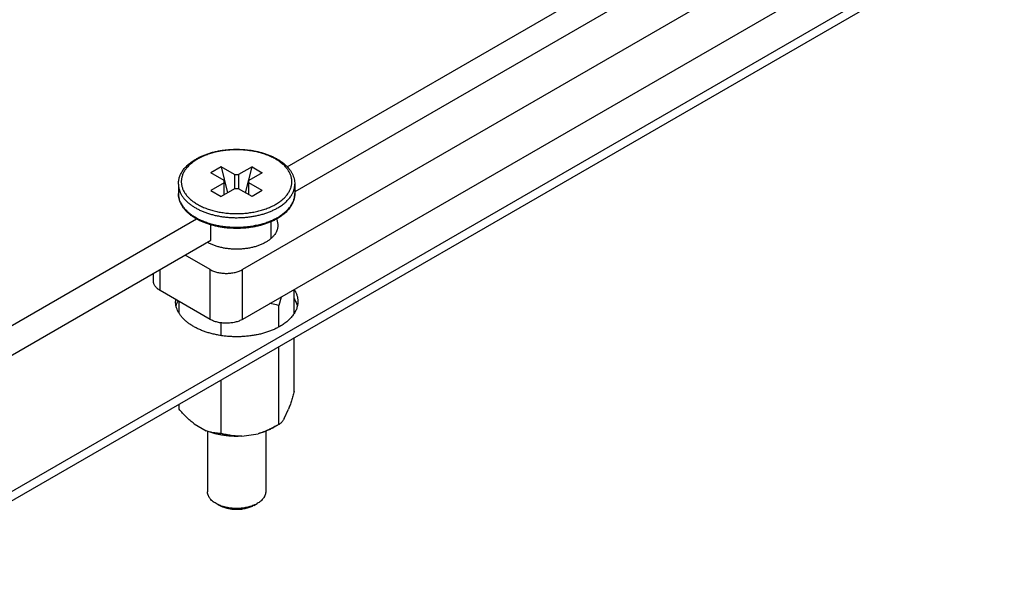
# Model space of a CAD drawing. Header units: inches. Extents: x 0 to 34, y 0 to 22.
# Tile 16 of 29: x 23.8 to 25.5, y 4.8 to 5.8. Entities that reach past the tile are written whole.
import ezdxf

# ---------------------------------------------------------------- set-up
doc = ezdxf.new("R2010")
doc.units = ezdxf.units.IN
doc.header["$LTSCALE"] = 1.87
doc.header["$MEASUREMENT"] = 0
doc.layers.get('0').update_dxf_attribs({"linetype": 'CONTINUOUS'})

msp = doc.modelspace()

# ---------------------------------------------------------------- linework, layer by layer
at = {"color": 7, "linetype": 'CONTINUOUS'}
for p, q in [((26.3275, 6.4774), (24.2096, 5.2545)), ((23.5463, 4.8052), (26.4101, 6.4587)), ((23.5463, 4.7888), (26.4101, 6.4423)), ((25.384, 6.0183), (24.2096, 5.3403)), ((24.2864, 5.5169), (25.0155, 5.9378)), ((25.0391, 5.9009), (24.2994, 5.4738)), ((24.1729, 5.5167), (24.1552, 5.5065)), ((24.1959, 5.5034), (24.1729, 5.5167)), ((24.1729, 5.5167), (24.184, 5.472)), ((24.2259, 5.5167), (24.2029, 5.5034)), ((24.2149, 5.472), (24.2259, 5.5167)), ((24.2259, 5.5167), (24.2436, 5.5065)), ((24.1782, 5.4932), (24.1552, 5.5065)), ((24.1959, 5.5034), (24.2029, 5.5034)), ((24.1959, 5.5034), (24.1959, 5.4789)), ((24.2029, 5.5034), (24.2029, 5.4789)), ((24.2436, 5.5065), (24.2207, 5.4932)), ((24.0994, 5.4871), (24.0994, 5.4708)), ((24.1782, 5.4891), (24.1552, 5.4759)), ((24.1782, 5.4687), (24.1782, 5.4932)), ((24.2207, 5.4687), (24.2207, 5.4932)), ((24.2436, 5.4759), (24.2207, 5.4891)), ((24.2994, 5.4871), (24.2994, 5.4708)), ((24.1552, 5.4759), (24.1729, 5.4656)), ((24.1959, 5.4789), (24.1729, 5.4656)), ((24.2029, 5.4789), (24.1959, 5.4789)), ((24.2259, 5.4656), (24.2029, 5.4789)), ((24.2436, 5.4759), (24.2259, 5.4656)), ((23.4569, 5.038), (24.1308, 5.4271)), ((24.1552, 5.3905), (24.1552, 5.417)), ((24.2585, 5.4223), (24.2585, 5.3935)), ((23.4569, 4.9874), (24.1552, 5.3905)), ((24.1539, 5.3403), (24.111, 5.365)), ((24.0566, 5.3201), (24.0566, 5.3336)), ((24.0682, 5.304), (24.0682, 5.3403)), ((24.1539, 5.2545), (24.1539, 5.3403)), ((24.2096, 5.2545), (24.2096, 5.3403)), ((24.1539, 5.2545), (24.0682, 5.304)), ((24.2982, 5.2645), (24.2982, 5.3057)), ((24.1006, 5.2652), (24.1006, 5.2853)), ((24.2758, 5.2928), (24.2717, 5.2784)), ((24.2717, 5.2413), (24.2717, 5.2784)), ((24.1729, 5.2267), (24.1729, 5.2485)), ((24.2982, 5.1308), (24.2982, 5.223)), ((24.2717, 5.0738), (24.2717, 5.2077)), ((24.1729, 5.0585), (24.1729, 5.1507)), ((24.1006, 5.1002), (24.1006, 5.1089)), ((24.2812, 5.0839), (24.2888, 5.1003)), ((24.1264, 5.0751), (24.1471, 5.0632)), ((24.2717, 5.0738), (24.2629, 5.0687)), ((24.2717, 5.0738), (24.2717, 5.0738)), ((24.1494, 5.0623), (24.1494, 4.9584)), ((24.2082, 5.0537), (24.2365, 5.0581)), ((24.2494, 5.0623), (24.2494, 4.9584)), ((24.1697, 4.9347), (24.1641, 4.9379)), ((24.1699, 4.9351), (24.1641, 4.9379)), ((24.2291, 4.9347), (24.2348, 4.9379))]:
    msp.add_line(p, q, dxfattribs=at)
msp.add_arc((24.1297, 5.2853), 0.0351, 174.5296, 179.9989, dxfattribs=at)
for points, knots in [([(24.1297, 5.5302), (24.1315, 5.5312), (24.1352, 5.5332), (24.1409, 5.5358), (24.1469, 5.5382), (24.1533, 5.5403), (24.1598, 5.5422), (24.1666, 5.5437), (24.1735, 5.545), (24.1806, 5.5459), (24.1877, 5.5466), (24.1949, 5.5469), (24.2022, 5.547), (24.2094, 5.5467), (24.2166, 5.5461), (24.2237, 5.5452), (24.2307, 5.544), (24.2375, 5.5426), (24.2441, 5.5408), (24.2504, 5.5387), (24.2565, 5.5364), (24.2624, 5.5338), (24.2678, 5.531), (24.273, 5.5279), (24.2777, 5.5246), (24.2821, 5.5211), (24.286, 5.5174), (24.2895, 5.5135), (24.2925, 5.5094), (24.2949, 5.5052), (24.2969, 5.5008), (24.2984, 5.4963), (24.2992, 5.4917), (24.2994, 5.4886), (24.2994, 5.4871)], [0, 0, 0, 0, 0.030619, 0.062181, 0.094636, 0.127916, 0.161941, 0.196618, 0.231845, 0.26751, 0.303499, 0.339688, 0.375954, 0.412172, 0.448218, 0.48397, 0.519309, 0.554124, 0.588309, 0.62177, 0.654423, 0.686198, 0.71704, 0.746913, 0.775801, 0.803707, 0.830662, 0.856718, 0.881955, 0.906474, 0.930395, 0.953857, 0.977007, 1, 1, 1, 1]), ([(24.2666, 5.4524), (24.2687, 5.4536), (24.2728, 5.4562), (24.2784, 5.4605), (24.2832, 5.4651), (24.2872, 5.47), (24.2899, 5.4743), (24.2916, 5.4778), (24.2926, 5.4804), (24.2934, 5.4831), (24.294, 5.4858), (24.2943, 5.4885), (24.2945, 5.4912), (24.2943, 5.4939), (24.294, 5.4966), (24.2934, 5.4992), (24.2926, 5.5019), (24.2916, 5.5045), (24.2899, 5.508), (24.2872, 5.5123), (24.2832, 5.5172), (24.2784, 5.5218), (24.2728, 5.5261), (24.2665, 5.5301), (24.2596, 5.5337), (24.2521, 5.5369), (24.2441, 5.5397), (24.2357, 5.542), (24.2269, 5.5438), (24.2179, 5.5451), (24.2087, 5.5459), (24.1994, 5.5461), (24.1901, 5.5459), (24.1809, 5.5451), (24.1719, 5.5438), (24.1631, 5.542), (24.1547, 5.5397), (24.1467, 5.5369), (24.1392, 5.5337), (24.1345, 5.5313), (24.1322, 5.53)], [0, 0, 0, 0, 0.030987, 0.060367, 0.088147, 0.114404, 0.139294, 0.151305, 0.16307, 0.174632, 0.186038, 0.197337, 0.208582, 0.219827, 0.231126, 0.242531, 0.254093, 0.265859, 0.27787, 0.302759, 0.329016, 0.356796, 0.386176, 0.417163, 0.449708, 0.483712, 0.519034, 0.555502, 0.592917, 0.63106, 0.669697, 0.708582, 0.747467, 0.786103, 0.824246, 0.861661, 0.89813, 0.933452, 0.967455, 1, 1, 1, 1]), ([(24.0994, 5.4871), (24.0994, 5.4881), (24.0995, 5.4902), (24.0999, 5.4933), (24.1005, 5.4963), (24.1014, 5.4994), (24.1026, 5.5023), (24.104, 5.5053), (24.1056, 5.5081), (24.1081, 5.5119), (24.1118, 5.5164), (24.1171, 5.5215), (24.1231, 5.5261), (24.1274, 5.5289), (24.1297, 5.5302)], [0, 0, 0, 0, 0.056063, 0.112297, 0.16888, 0.225977, 0.283756, 0.342374, 0.40198, 0.46271, 0.58796, 0.718978, 0.856256, 1, 1, 1, 1]), ([(24.1322, 5.53), (24.1301, 5.5287), (24.126, 5.5261), (24.1204, 5.5218), (24.1156, 5.5172), (24.1116, 5.5123), (24.1089, 5.508), (24.1072, 5.5045), (24.1062, 5.5019), (24.1054, 5.4992), (24.1048, 5.4966), (24.1045, 5.4939), (24.1044, 5.4912), (24.1045, 5.4885), (24.1048, 5.4858), (24.1054, 5.4831), (24.1062, 5.4804), (24.1072, 5.4778), (24.1089, 5.4743), (24.1116, 5.47), (24.1156, 5.4651), (24.1204, 5.4605), (24.126, 5.4562), (24.1323, 5.4522), (24.1392, 5.4486), (24.1467, 5.4454), (24.1547, 5.4427), (24.1631, 5.4404), (24.1719, 5.4386), (24.1809, 5.4373), (24.1901, 5.4365), (24.1994, 5.4362), (24.2087, 5.4365), (24.2179, 5.4373), (24.2269, 5.4386), (24.2357, 5.4404), (24.2441, 5.4427), (24.2521, 5.4454), (24.2596, 5.4486), (24.2643, 5.4511), (24.2666, 5.4524)], [0, 0, 0, 0, 0.030987, 0.060367, 0.088147, 0.114404, 0.139294, 0.151305, 0.16307, 0.174632, 0.186038, 0.197337, 0.208582, 0.219827, 0.231126, 0.242531, 0.254093, 0.265859, 0.27787, 0.302759, 0.329016, 0.356796, 0.386176, 0.417163, 0.449708, 0.483712, 0.519034, 0.555502, 0.592917, 0.63106, 0.669697, 0.708582, 0.747467, 0.786103, 0.824246, 0.861661, 0.89813, 0.933452, 0.967455, 1, 1, 1, 1]), ([(24.0994, 5.4871), (24.0994, 5.4857), (24.0996, 5.4828), (24.1004, 5.4786), (24.1018, 5.4744), (24.1037, 5.4702), (24.1061, 5.4662), (24.1085, 5.463), (24.1106, 5.4605), (24.113, 5.458), (24.1163, 5.4549), (24.1206, 5.4515), (24.1253, 5.4482), (24.1305, 5.4452), (24.136, 5.4424), (24.1419, 5.4398), (24.148, 5.4375), (24.1545, 5.4355), (24.1612, 5.4337), (24.1681, 5.4322), (24.1751, 5.431), (24.1823, 5.4301), (24.1896, 5.4296), (24.197, 5.4293), (24.2043, 5.4294), (24.2116, 5.4297), (24.2189, 5.4304), (24.2261, 5.4314), (24.2331, 5.4327), (24.2399, 5.4342), (24.2465, 5.4361), (24.2529, 5.4382), (24.2589, 5.4406), (24.2647, 5.4433), (24.2684, 5.4452), (24.2701, 5.4463)], [0, 0, 0, 0, 0.021325, 0.042878, 0.064876, 0.087513, 0.110954, 0.135332, 0.147908, 0.160753, 0.187268, 0.214922, 0.243722, 0.273652, 0.304676, 0.336737, 0.369763, 0.403668, 0.438354, 0.473713, 0.509631, 0.545983, 0.582643, 0.61948, 0.656362, 0.693155, 0.729727, 0.765948, 0.801693, 0.83684, 0.871278, 0.9049, 0.937613, 0.969335, 1, 1, 1, 1]), ([(24.2701, 5.4463), (24.2724, 5.4476), (24.2767, 5.4503), (24.2825, 5.4548), (24.2876, 5.4597), (24.2918, 5.4648), (24.2947, 5.4693), (24.2964, 5.473), (24.2975, 5.4758), (24.2984, 5.4786), (24.299, 5.4814), (24.2993, 5.4843), (24.2994, 5.4861), (24.2994, 5.4871)], [0, 0, 0, 0, 0.148563, 0.289416, 0.422602, 0.548487, 0.667814, 0.725398, 0.781805, 0.837236, 0.891917, 0.946088, 1, 1, 1, 1]), ([(24.2691, 5.4276), (24.2673, 5.4266), (24.2637, 5.4247), (24.2579, 5.422), (24.2519, 5.4196), (24.2456, 5.4175), (24.239, 5.4157), (24.2323, 5.4141), (24.2253, 5.4129), (24.2183, 5.4119), (24.2111, 5.4113), (24.2039, 5.4109), (24.1966, 5.4109), (24.1894, 5.4112), (24.1822, 5.4117), (24.1751, 5.4126), (24.1682, 5.4138), (24.1614, 5.4153), (24.1548, 5.4171), (24.1484, 5.4191), (24.1423, 5.4214), (24.1365, 5.424), (24.131, 5.4269), (24.1259, 5.4299), (24.1211, 5.4332), (24.1168, 5.4368), (24.1128, 5.4405), (24.1094, 5.4444), (24.1064, 5.4485), (24.1039, 5.4527), (24.1019, 5.4571), (24.1005, 5.4616), (24.0996, 5.4661), (24.0994, 5.4692), (24.0994, 5.4708)], [0, 0, 0, 0, 0.030619, 0.062181, 0.094636, 0.127916, 0.161941, 0.196618, 0.231845, 0.26751, 0.303499, 0.339688, 0.375954, 0.412172, 0.448218, 0.48397, 0.519309, 0.554124, 0.588309, 0.62177, 0.654423, 0.686198, 0.71704, 0.746913, 0.775801, 0.803707, 0.830662, 0.856718, 0.881955, 0.906474, 0.930395, 0.953857, 0.977007, 1, 1, 1, 1]), ([(24.0994, 5.4708), (24.0994, 5.4698), (24.0995, 5.4677), (24.0999, 5.4647), (24.1006, 5.4617), (24.1015, 5.4588), (24.1028, 5.4558), (24.1048, 5.4519), (24.1073, 5.4482), (24.1102, 5.4446), (24.1136, 5.441), (24.1174, 5.4376), (24.1215, 5.4345), (24.1261, 5.4314), (24.1298, 5.4293), (24.1323, 5.428)], [0, 0, 0, 0, 0.05318, 0.106647, 0.160682, 0.215549, 0.271493, 0.328733, 0.44776, 0.509917, 0.573956, 0.707897, 0.777922, 0.849971, 1, 1, 1, 1]), ([(24.2994, 5.4708), (24.2994, 5.4697), (24.2993, 5.4677), (24.2989, 5.4646), (24.2983, 5.4615), (24.2974, 5.4585), (24.2962, 5.4555), (24.2948, 5.4526), (24.2932, 5.4497), (24.2907, 5.446), (24.287, 5.4414), (24.2818, 5.4364), (24.2758, 5.4317), (24.2714, 5.429), (24.2691, 5.4276)], [0, 0, 0, 0, 0.056063, 0.112297, 0.16888, 0.225977, 0.283756, 0.342374, 0.40198, 0.46271, 0.58796, 0.718978, 0.856256, 1, 1, 1, 1]), ([(24.2701, 5.4299), (24.2724, 5.4312), (24.2767, 5.434), (24.2825, 5.4385), (24.2876, 5.4434), (24.2918, 5.4485), (24.2947, 5.453), (24.2964, 5.4567), (24.2975, 5.4595), (24.2984, 5.4623), (24.299, 5.4651), (24.2993, 5.4679), (24.2994, 5.4698), (24.2994, 5.4708)], [0, 0, 0, 0, 0.148563, 0.289416, 0.422602, 0.548487, 0.667814, 0.725398, 0.781805, 0.837236, 0.891917, 0.946088, 1, 1, 1, 1]), ([(24.1323, 5.428), (24.1347, 5.4267), (24.1397, 5.4244), (24.1475, 5.4213), (24.1559, 5.4187), (24.1646, 5.4165), (24.1737, 5.4149), (24.183, 5.4137), (24.1924, 5.4131), (24.2019, 5.413), (24.2113, 5.4133), (24.2207, 5.4143), (24.2299, 5.4157), (24.2388, 5.4176), (24.2473, 5.42), (24.2554, 5.4228), (24.263, 5.4261), (24.2678, 5.4286), (24.2701, 5.4299)], [0, 0, 0, 0, 0.056864, 0.116042, 0.177285, 0.240297, 0.304743, 0.370264, 0.436476, 0.502984, 0.56939, 0.635293, 0.700305, 0.764054, 0.826191, 0.886401, 0.944411, 1, 1, 1, 1]), ([(24.2703, 5.4161), (24.2703, 5.4154), (24.2702, 5.414), (24.2699, 5.412), (24.2695, 5.41), (24.2689, 5.4081), (24.2682, 5.4061), (24.2669, 5.4035), (24.2649, 5.4003), (24.2619, 5.3966), (24.2583, 5.3932), (24.2542, 5.39), (24.2511, 5.3881), (24.2495, 5.3871)], [0, 0, 0, 0, 0.053912, 0.108083, 0.162764, 0.218195, 0.274602, 0.332186, 0.451513, 0.577398, 0.710584, 0.851437, 1, 1, 1, 1]), ([(24.2677, 5.4269), (24.2681, 5.426), (24.2689, 5.4243), (24.2697, 5.4216), (24.2702, 5.4188), (24.2703, 5.417), (24.2703, 5.4161)], [0, 0, 0, 0, 0.257297, 0.50843, 0.755304, 1, 1, 1, 1]), ([(24.2495, 5.3871), (24.2478, 5.3862), (24.2443, 5.3843), (24.2387, 5.3819), (24.2328, 5.3799), (24.2265, 5.3782), (24.2199, 5.3768), (24.2132, 5.3759), (24.2063, 5.3753), (24.1994, 5.3751), (24.1925, 5.3753), (24.1856, 5.3759), (24.1789, 5.3768), (24.1723, 5.3782), (24.1661, 5.3799), (24.1601, 5.3819), (24.1545, 5.3843), (24.151, 5.3862), (24.1493, 5.3871)], [0, 0, 0, 0, 0.055839, 0.114181, 0.174785, 0.237356, 0.301551, 0.366996, 0.433286, 0.500003, 0.566721, 0.633011, 0.698454, 0.762649, 0.825219, 0.885822, 0.944162, 1, 1, 1, 1]), ([(24.1539, 5.3403), (24.1548, 5.3397), (24.1568, 5.3387), (24.1599, 5.3374), (24.1632, 5.3362), (24.1667, 5.3353), (24.1703, 5.3346), (24.1741, 5.334), (24.1779, 5.3337), (24.1817, 5.3336), (24.1856, 5.3337), (24.1894, 5.334), (24.1931, 5.3346), (24.1968, 5.3353), (24.2003, 5.3362), (24.2036, 5.3374), (24.2067, 5.3387), (24.2086, 5.3397), (24.2096, 5.3403)], [0, 0, 0, 0, 0.055839, 0.11418, 0.174784, 0.237354, 0.301549, 0.366993, 0.433283, 0.5, 0.566717, 0.633007, 0.698451, 0.762646, 0.825216, 0.88582, 0.944161, 1, 1, 1, 1]), ([(24.0682, 5.304), (24.0673, 5.3046), (24.0656, 5.3056), (24.0633, 5.3074), (24.0613, 5.3093), (24.0596, 5.3114), (24.0583, 5.3135), (24.0575, 5.3153), (24.057, 5.3168), (24.0568, 5.3179), (24.0567, 5.319), (24.0566, 5.3198), (24.0566, 5.3201)], [0, 0, 0, 0, 0.148575, 0.289439, 0.422636, 0.548532, 0.667869, 0.781787, 0.837223, 0.891908, 0.946083, 1, 1, 1, 1]), ([(24.2984, 5.3058), (24.2994, 5.3042), (24.3008, 5.3017), (24.3022, 5.2983), (24.3031, 5.2957), (24.3038, 5.2931), (24.3043, 5.2905), (24.3046, 5.2879), (24.3046, 5.2862), (24.3046, 5.2853)], [0, 0, 0, 0, 0.261432, 0.388429, 0.513343, 0.636546, 0.758438, 0.879443, 1, 1, 1, 1]), ([(24.2739, 5.2424), (24.272, 5.2414), (24.2682, 5.2393), (24.2621, 5.2365), (24.2558, 5.234), (24.2491, 5.2318), (24.2422, 5.2298), (24.235, 5.2281), (24.2276, 5.2268), (24.2201, 5.2258), (24.2125, 5.2251), (24.2048, 5.2247), (24.1971, 5.2246), (24.1894, 5.2249), (24.1817, 5.2255), (24.1741, 5.2264), (24.1667, 5.2277), (24.1595, 5.2292), (24.1525, 5.2311), (24.1457, 5.2332), (24.1392, 5.2356), (24.1331, 5.2383), (24.1273, 5.2413), (24.1219, 5.2445), (24.1169, 5.2479), (24.1123, 5.2515), (24.1089, 5.2547), (24.1064, 5.2573), (24.1042, 5.26), (24.1016, 5.2634), (24.0991, 5.2676), (24.0971, 5.2719), (24.0957, 5.2763), (24.0948, 5.2808), (24.0946, 5.2838), (24.0946, 5.2853)], [0, 0, 0, 0, 0.030665, 0.062387, 0.0951, 0.128722, 0.16316, 0.198307, 0.234052, 0.270273, 0.306845, 0.343638, 0.38052, 0.417357, 0.454017, 0.490369, 0.526287, 0.561646, 0.596332, 0.630237, 0.663263, 0.695324, 0.726348, 0.756278, 0.785078, 0.812732, 0.839247, 0.852092, 0.864668, 0.889046, 0.912487, 0.935124, 0.957122, 0.978675, 1, 1, 1, 1]), ([(24.0956, 5.2772), (24.096, 5.2787), (24.0969, 5.2818), (24.0982, 5.2848), (24.099, 5.2862)], [0, 0, 0, 0, 0.492795, 1, 1, 1, 1]), ([(24.2717, 5.2784), (24.2705, 5.2787), (24.2655, 5.28), (24.2604, 5.281), (24.2565, 5.2816)], [0, 0, 0, 0, 0.247766, 1, 1, 1, 1]), ([(24.3046, 5.2853), (24.3046, 5.2843), (24.3046, 5.2823), (24.3042, 5.2793), (24.3035, 5.2764), (24.3027, 5.2734), (24.3015, 5.2705), (24.2997, 5.2667), (24.2967, 5.2619), (24.2922, 5.2565), (24.2869, 5.2514), (24.2808, 5.2467), (24.2763, 5.2438), (24.2739, 5.2424)], [0, 0, 0, 0, 0.053912, 0.108083, 0.162764, 0.218195, 0.274602, 0.332186, 0.451513, 0.577398, 0.710584, 0.851437, 1, 1, 1, 1]), ([(24.2983, 5.2898), (24.2989, 5.2888), (24.3001, 5.2867), (24.3016, 5.2836), (24.3028, 5.2804), (24.3034, 5.2782), (24.3037, 5.2771)], [0, 0, 0, 0, 0.258879, 0.511178, 0.757854, 1, 1, 1, 1]), ([(24.2096, 5.2545), (24.2086, 5.254), (24.2067, 5.253), (24.2036, 5.2517), (24.2003, 5.2505), (24.1968, 5.2496), (24.1931, 5.2488), (24.1894, 5.2483), (24.1856, 5.248), (24.1817, 5.2478), (24.1779, 5.248), (24.1741, 5.2483), (24.1703, 5.2488), (24.1667, 5.2496), (24.1632, 5.2505), (24.1599, 5.2517), (24.1568, 5.253), (24.1548, 5.254), (24.1539, 5.2545)], [0, 0, 0, 0, 0.055839, 0.11418, 0.174784, 0.237354, 0.301549, 0.366993, 0.433283, 0.5, 0.566717, 0.633007, 0.698451, 0.762646, 0.825216, 0.88582, 0.944161, 1, 1, 1, 1]), ([(24.2982, 5.1308), (24.2975, 5.1281), (24.296, 5.1227), (24.294, 5.116), (24.2924, 5.1109), (24.2912, 5.1072), (24.29, 5.1037), (24.2892, 5.1014), (24.2888, 5.1003)], [0, 0, 0, 0, 0.266904, 0.524718, 0.649278, 0.770344, 0.887421, 1, 1, 1, 1]), ([(24.1264, 5.0751), (24.1241, 5.0769), (24.1196, 5.0806), (24.1131, 5.0867), (24.1067, 5.0933), (24.1026, 5.0979), (24.1006, 5.1002)], [0, 0, 0, 0, 0.240456, 0.488533, 0.742247, 1, 1, 1, 1]), ([(24.2717, 5.0738), (24.2689, 5.0721), (24.2633, 5.069), (24.2546, 5.0648), (24.2457, 5.0611), (24.2396, 5.059), (24.2365, 5.0581)], [0, 0, 0, 0, 0.250036, 0.500378, 0.750601, 1, 1, 1, 1]), ([(24.2812, 5.0839), (24.2808, 5.0833), (24.28, 5.082), (24.2788, 5.0803), (24.2776, 5.0788), (24.276, 5.0771), (24.2745, 5.0756), (24.2729, 5.0745), (24.2721, 5.074), (24.2717, 5.0738)], [0, 0, 0, 0, 0.162868, 0.31277, 0.450658, 0.577633, 0.80347, 0.904847, 1, 1, 1, 1]), ([(24.2082, 5.0537), (24.2055, 5.0536), (24.2001, 5.0534), (24.1921, 5.0536), (24.1841, 5.0542), (24.1762, 5.0552), (24.1685, 5.0566), (24.1611, 5.0584), (24.154, 5.0605), (24.1494, 5.0622), (24.1471, 5.0632)], [0, 0, 0, 0, 0.129489, 0.259037, 0.387952, 0.515545, 0.641153, 0.764145, 0.883934, 1, 1, 1, 1]), ([(24.1729, 5.0585), (24.1709, 5.0585), (24.1677, 5.0586), (24.1636, 5.059), (24.1603, 5.0595), (24.1571, 5.0601), (24.1538, 5.0609), (24.1505, 5.0619), (24.1482, 5.0627), (24.1471, 5.0632)], [0, 0, 0, 0, 0.23531, 0.355852, 0.478706, 0.604207, 0.732701, 0.864527, 1, 1, 1, 1]), ([(24.2082, 5.0537), (24.2067, 5.0537), (24.2036, 5.0537), (24.1976, 5.054), (24.1901, 5.0548), (24.1814, 5.0564), (24.1757, 5.0577), (24.1729, 5.0585)], [0, 0, 0, 0, 0.128755, 0.256348, 0.508122, 0.75581, 1, 1, 1, 1]), ([(24.2629, 5.0687), (24.261, 5.0675), (24.2569, 5.0654), (24.2505, 5.0626), (24.2436, 5.0601), (24.2389, 5.0587), (24.2365, 5.0581)], [0, 0, 0, 0, 0.236204, 0.482186, 0.737121, 1, 1, 1, 1]), ([(24.1641, 4.9379), (24.1629, 4.9386), (24.1608, 4.9399), (24.1579, 4.9422), (24.1553, 4.9447), (24.1532, 4.9472), (24.1515, 4.9499), (24.1505, 4.9522), (24.1499, 4.9541), (24.1496, 4.9555), (24.1495, 4.9569), (24.1494, 4.9579), (24.1494, 4.9584)], [0, 0, 0, 0, 0.148577, 0.289445, 0.422643, 0.54854, 0.667876, 0.781792, 0.837227, 0.891911, 0.946085, 1, 1, 1, 1]), ([(24.2494, 4.9584), (24.2494, 4.9579), (24.2494, 4.9569), (24.2492, 4.9555), (24.2489, 4.9541), (24.2485, 4.9527), (24.2479, 4.9513), (24.247, 4.9495), (24.2456, 4.9472), (24.2435, 4.9447), (24.241, 4.9422), (24.238, 4.94), (24.2359, 4.9386), (24.2348, 4.9379)], [0, 0, 0, 0, 0.053912, 0.108083, 0.162764, 0.218195, 0.274602, 0.332186, 0.451513, 0.577398, 0.710584, 0.851437, 1, 1, 1, 1]), ([(24.2291, 4.9347), (24.2281, 4.9341), (24.226, 4.933), (24.2227, 4.9316), (24.2192, 4.9304), (24.2155, 4.9294), (24.2116, 4.9286), (24.2076, 4.928), (24.2035, 4.9276), (24.1994, 4.9275), (24.1953, 4.9276), (24.1912, 4.928), (24.1872, 4.9286), (24.1834, 4.9294), (24.1796, 4.9304), (24.1761, 4.9316), (24.1728, 4.933), (24.1707, 4.9341), (24.1697, 4.9347)], [0, 0, 0, 0, 0.055839, 0.114179, 0.174782, 0.237351, 0.301546, 0.366988, 0.433277, 0.499994, 0.566711, 0.633, 0.698444, 0.76264, 0.825211, 0.885816, 0.944159, 1, 1, 1, 1]), ([(24.229, 4.9351), (24.2279, 4.9346), (24.2257, 4.9337), (24.2222, 4.9326), (24.2186, 4.9317), (24.2137, 4.9306), (24.2072, 4.9297), (24.1994, 4.9294), (24.1916, 4.9297), (24.1852, 4.9306), (24.1802, 4.9317), (24.1766, 4.9326), (24.1732, 4.9337), (24.1709, 4.9346), (24.1699, 4.9351)], [0, 0, 0, 0, 0.058096, 0.117893, 0.179194, 0.241781, 0.369817, 0.500002, 0.630187, 0.758223, 0.820809, 0.882109, 0.941905, 1, 1, 1, 1]), ([(24.2348, 4.9379), (24.2343, 4.9377), (24.2324, 4.9366), (24.2305, 4.9357), (24.229, 4.9351)], [0, 0, 0, 0, 0.243386, 1, 1, 1, 1])]:
    msp.add_open_spline(points, degree=3, knots=knots, dxfattribs=at)

doc.saveas('drawing.dxf')
